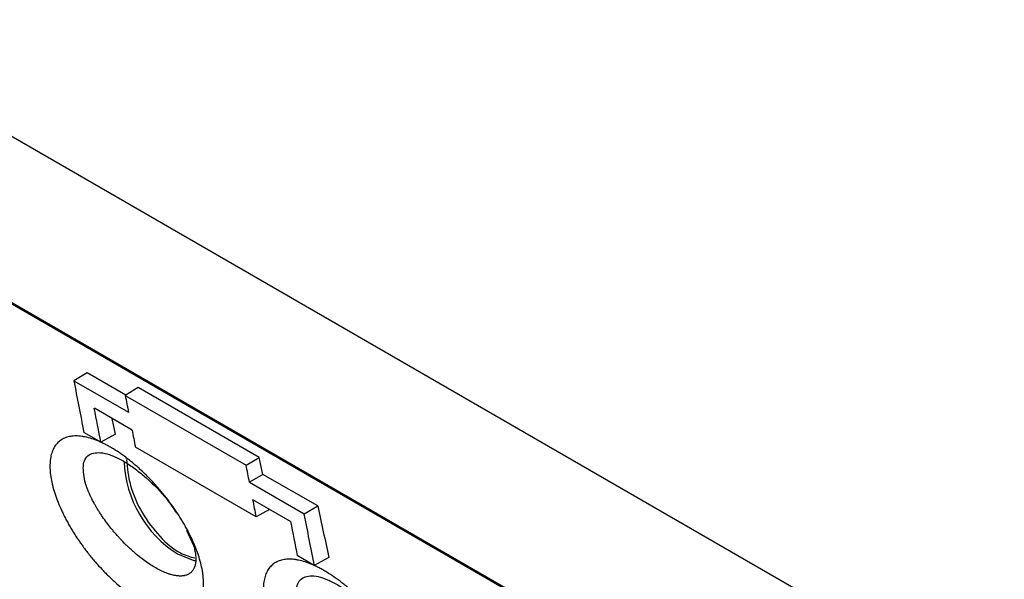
# Model space of a CAD drawing. Header units: millimetres. Extents: x -0.57 to 0.95, y -0.4 to 0.71.
# Tile 222 of 256: x 0.6675 to 0.7165, y 0.2393 to 0.2671. Entities that reach past the tile are written whole.
import ezdxf

# ---------------------------------------------------------------- set-up
doc = ezdxf.new("R2010")
doc.units = ezdxf.units.MM
doc.layers.add('FORMAT', color=7, linetype='Continuous')

msp = doc.modelspace()

# ---------------------------------------------------------------- linework, layer by layer
at = {"layer": 'FORMAT', "color": 7, "linetype": 'Continuous', "lineweight": 25}
for p, q in [((0.600951, 0.299522), (0.754079, 0.211123)), ((0.749779, 0.205335), (0.609663, 0.286222)), ((0.60972, 0.286136), (0.749836, 0.205249)), ((0.670888, 0.249565), (0.670227, 0.24917)), ((0.670227, 0.24917), (0.67295, 0.247599)), ((0.672808, 0.248456), (0.670888, 0.249565)), ((0.673429, 0.248827), (0.672783, 0.248441)), ((0.67945, 0.24535), (0.673429, 0.248827)), ((0.672783, 0.248441), (0.678793, 0.244971)), ((0.673122, 0.246719), (0.671249, 0.2478)), ((0.672298, 0.246513), (0.672131, 0.247291)), ((0.671577, 0.246111), (0.670728, 0.246601)), ((0.672298, 0.246513), (0.671577, 0.246111)), ((0.679297, 0.242405), (0.673287, 0.245875)), ((0.678793, 0.244971), (0.67945, 0.24535)), ((0.679632, 0.244517), (0.67945, 0.24535)), ((0.679632, 0.244517), (0.67896, 0.244129)), ((0.682354, 0.242945), (0.679632, 0.244517)), ((0.67896, 0.244129), (0.681682, 0.242557)), ((0.681007, 0.242167), (0.679133, 0.243249)), ((0.679958, 0.242773), (0.679297, 0.242405)), ((0.681682, 0.242557), (0.682354, 0.242945)), ((0.675838, 0.241746), (0.676179, 0.240984)), ((0.682184, 0.239988), (0.681335, 0.240478)), ((0.682904, 0.24039), (0.682184, 0.239988))]:
    msp.add_line(p, q, dxfattribs=at)
at = {"layer": 'FORMAT', "color": 7, "linetype": 'Continuous', "lineweight": 25, "flags": 128}
msp.add_lwpolyline([(0.675382, 0.240564), (0.676201, 0.240241), (0.676257, 0.24023)], dxfattribs=at)
at = {"layer": 'FORMAT', "color": 7, "linetype": 'Continuous', "lineweight": 25}
msp.add_arc((0.678439, 0.245391), 0.0057142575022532, 182.407118, 237.650832, dxfattribs=at)
for points in [[(0.6702272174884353, 0.2491702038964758), (0.6703957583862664, 0.2483149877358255), (0.6705628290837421, 0.2474585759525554), (0.6707284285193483, 0.2466009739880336)], [(0.6727830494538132, 0.248440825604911), (0.6728387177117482, 0.2481602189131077), (0.6728942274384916, 0.2478794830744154), (0.6729495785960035, 0.2475986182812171)], [(0.6715769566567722, 0.24611112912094), (0.6714681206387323, 0.2466747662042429), (0.6713586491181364, 0.2472378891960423), (0.6712485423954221, 0.2478004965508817)], [(0.6731223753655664, 0.2467187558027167), (0.6731774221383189, 0.246437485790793), (0.6732323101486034, 0.2461560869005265), (0.6732870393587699, 0.2458745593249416)], [(0.6789599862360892, 0.2441288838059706), (0.6789046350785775, 0.2444097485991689), (0.6788491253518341, 0.2446904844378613), (0.678793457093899, 0.2449710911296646)], [(0.6708049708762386, 0.2440859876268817), (0.6707954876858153, 0.2441176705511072), (0.6707865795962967, 0.2441490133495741), (0.6707782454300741, 0.2441800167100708)], [(0.6792974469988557, 0.2424048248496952), (0.6792427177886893, 0.2426863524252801), (0.6791878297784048, 0.2429677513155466), (0.6791327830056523, 0.2432490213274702)], [(0.6823543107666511, 0.2429452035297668), (0.6825390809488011, 0.2420945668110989), (0.6827223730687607, 0.2412427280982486), (0.682904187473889, 0.2403896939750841)], [(0.6821835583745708, 0.2399880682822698), (0.6820179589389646, 0.2408456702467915), (0.6818508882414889, 0.2417020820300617), (0.6816823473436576, 0.242557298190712)], [(0.6810066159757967, 0.2421672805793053), (0.6811167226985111, 0.2416046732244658), (0.681226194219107, 0.2410415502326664), (0.6813350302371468, 0.2404779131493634)], [(0.6761789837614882, 0.2409836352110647), (0.6761880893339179, 0.2409532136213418), (0.6761966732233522, 0.2409230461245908), (0.6762047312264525, 0.2408931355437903)]]:
    msp.add_open_spline(points, degree=3, dxfattribs=at)
for points, knots in [([(0.6766196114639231, 0.2397273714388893), (0.6765981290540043, 0.2398500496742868), (0.6765708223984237, 0.2399755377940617), (0.6765048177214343, 0.2402319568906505), (0.6764661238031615, 0.2403628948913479), (0.6763995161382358, 0.2405634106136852), (0.6763758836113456, 0.2406309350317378), (0.676325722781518, 0.2407673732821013), (0.6762991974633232, 0.2408362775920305), (0.6762431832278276, 0.2409755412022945), (0.6762136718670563, 0.2410459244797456), (0.6761523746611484, 0.2411864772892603), (0.6761204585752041, 0.2412569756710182), (0.6760211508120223, 0.2414686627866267), (0.6759500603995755, 0.2416104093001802), (0.6758362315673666, 0.2418237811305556), (0.6757970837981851, 0.2418950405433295), (0.675716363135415, 0.2420378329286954), (0.6756747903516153, 0.2421093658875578), (0.6755891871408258, 0.2422527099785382), (0.6755451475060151, 0.242324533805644), (0.675454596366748, 0.2424684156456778), (0.6754079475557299, 0.2425406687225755), (0.6753132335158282, 0.2426837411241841), (0.6752649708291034, 0.2427548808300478), (0.6751667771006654, 0.2428961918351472), (0.6751168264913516, 0.2429663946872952), (0.6749644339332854, 0.2431756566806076), (0.6748594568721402, 0.2433133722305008), (0.6746968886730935, 0.2435172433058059), (0.6746418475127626, 0.2435847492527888), (0.6745300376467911, 0.2437188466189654), (0.6744732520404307, 0.2437854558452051), (0.6743579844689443, 0.2439176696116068), (0.6742992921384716, 0.2439834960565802), (0.6741815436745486, 0.2441126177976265), (0.6741222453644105, 0.2441761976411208), (0.6740029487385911, 0.2443012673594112), (0.6739429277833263, 0.2443627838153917), (0.6738221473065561, 0.2444837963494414), (0.6737613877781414, 0.2445432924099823), (0.6736391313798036, 0.2446602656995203), (0.6735776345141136, 0.2447177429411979), (0.6734538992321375, 0.2448306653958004), (0.6733916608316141, 0.2448861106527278), (0.6732664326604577, 0.2449949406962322), (0.6732034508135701, 0.2450483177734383), (0.6730766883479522, 0.2451529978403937), (0.6730128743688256, 0.2452043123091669), (0.6728860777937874, 0.2453035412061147), (0.6728227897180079, 0.2453517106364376), (0.6726966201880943, 0.2454450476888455), (0.6726337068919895, 0.2454902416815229), (0.6724454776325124, 0.2456214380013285), (0.672320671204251, 0.2457030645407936), (0.6721344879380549, 0.2458167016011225), (0.6720725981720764, 0.2458531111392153), (0.6719491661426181, 0.2459229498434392), (0.6718876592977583, 0.2459563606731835), (0.6717648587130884, 0.2460202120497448), (0.671704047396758, 0.2460503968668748), (0.671583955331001, 0.2461071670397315), (0.671524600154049, 0.2461337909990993), (0.6713486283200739, 0.2462084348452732), (0.6712340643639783, 0.2462512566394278), (0.6710104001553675, 0.2463231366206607), (0.6709012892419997, 0.246352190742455), (0.6707683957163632, 0.2463797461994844), (0.6707419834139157, 0.2463848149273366), (0.6706895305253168, 0.2463940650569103), (0.6706634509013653, 0.2463982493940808), (0.6705861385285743, 0.2464094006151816), (0.6705357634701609, 0.246414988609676), (0.670437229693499, 0.2464225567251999), (0.6703890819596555, 0.2464245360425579), (0.6702949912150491, 0.2464249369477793), (0.6702490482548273, 0.246423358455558), (0.670159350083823, 0.2464166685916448), (0.6701155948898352, 0.2464115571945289), (0.6700302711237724, 0.2463978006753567), (0.6699887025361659, 0.2463891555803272), (0.6699077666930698, 0.2463683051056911), (0.669868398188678, 0.2463560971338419), (0.6697918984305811, 0.2463280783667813), (0.669754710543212, 0.2463122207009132), (0.6696834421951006, 0.2462772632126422), (0.669649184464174, 0.2462581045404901), (0.6695834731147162, 0.2462165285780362), (0.6695520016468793, 0.2461941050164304), (0.6694616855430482, 0.2461219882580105), (0.6694069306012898, 0.246067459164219), (0.6693329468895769, 0.2459760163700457), (0.6693096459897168, 0.2459439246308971), (0.6692657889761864, 0.2458764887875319), (0.6692452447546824, 0.2458411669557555), (0.6692068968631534, 0.2457671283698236), (0.6691892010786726, 0.2457285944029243), (0.6691569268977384, 0.2456490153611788), (0.6691423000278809, 0.2456078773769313), (0.6691029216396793, 0.2454805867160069), (0.6690826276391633, 0.2453904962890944), (0.6690610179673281, 0.2452476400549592), (0.6690552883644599, 0.2451987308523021), (0.6690467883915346, 0.2450983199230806), (0.6690440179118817, 0.2450468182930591), (0.6690414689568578, 0.2449411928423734), (0.6690416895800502, 0.2448870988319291), (0.66904518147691, 0.2447761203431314), (0.6690484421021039, 0.2447196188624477), (0.669062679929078, 0.2445477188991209), (0.6690780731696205, 0.2444295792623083), (0.6690992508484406, 0.244308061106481)], [0.0174466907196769, 0.0174466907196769, 0.0174466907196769, 0.0174466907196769, 0.0179683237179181, 0.0179683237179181, 0.0184899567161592, 0.0184899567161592, 0.0187507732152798, 0.0187507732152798, 0.0190115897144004, 0.0190115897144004, 0.0192724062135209, 0.0192724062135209, 0.0195332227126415, 0.0195332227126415, 0.0200548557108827, 0.0200548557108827, 0.0203156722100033, 0.0203156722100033, 0.0205764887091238, 0.0205764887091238, 0.0208373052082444, 0.0208373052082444, 0.0210981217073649, 0.0210981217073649, 0.0213589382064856, 0.0213589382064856, 0.0216197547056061, 0.0216197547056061, 0.0221413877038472, 0.0221413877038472, 0.0224022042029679, 0.0224022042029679, 0.0226630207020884, 0.0226630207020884, 0.022923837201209, 0.022923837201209, 0.0231846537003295, 0.0231846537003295, 0.0234454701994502, 0.0234454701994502, 0.0237062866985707, 0.0237062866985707, 0.0239671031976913, 0.0239671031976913, 0.0242279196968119, 0.0242279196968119, 0.0244887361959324, 0.0244887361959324, 0.024749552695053, 0.024749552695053, 0.0250103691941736, 0.0250103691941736, 0.0252711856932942, 0.0252711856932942, 0.0257928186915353, 0.0257928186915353, 0.0260536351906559, 0.0260536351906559, 0.0263144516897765, 0.0263144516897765, 0.026575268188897, 0.026575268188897, 0.0268360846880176, 0.0268360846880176, 0.0273577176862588, 0.0273577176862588, 0.0278793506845, 0.0278793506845, 0.0280097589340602, 0.0280097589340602, 0.0281401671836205, 0.0281401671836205, 0.0284009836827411, 0.0284009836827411, 0.0286618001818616, 0.0286618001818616, 0.0289226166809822, 0.0289226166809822, 0.0291834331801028, 0.0291834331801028, 0.0294442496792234, 0.0294442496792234, 0.0297050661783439, 0.0297050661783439, 0.0299658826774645, 0.0299658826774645, 0.0302266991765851, 0.0302266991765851, 0.0304875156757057, 0.0304875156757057, 0.0310091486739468, 0.0310091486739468, 0.0312699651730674, 0.0312699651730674, 0.031530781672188, 0.031530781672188, 0.0317915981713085, 0.0317915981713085, 0.0320524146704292, 0.0320524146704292, 0.0325740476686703, 0.0325740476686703, 0.0328348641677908, 0.0328348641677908, 0.0330956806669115, 0.0330956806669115, 0.033356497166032, 0.033356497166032, 0.0336173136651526, 0.0336173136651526, 0.0341389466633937, 0.0341389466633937, 0.0341389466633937, 0.0341389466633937]), ([(0.6707782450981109, 0.2441800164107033), (0.6707276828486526, 0.2444882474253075), (0.6706270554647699, 0.2451016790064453), (0.6709969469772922, 0.2455876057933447), (0.6716000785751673, 0.24562960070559), (0.6722219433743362, 0.2454244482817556), (0.672735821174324, 0.2451609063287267), (0.6732806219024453, 0.244797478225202), (0.6740105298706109, 0.2441992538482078), (0.6747744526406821, 0.2434347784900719), (0.6751804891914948, 0.2428208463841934), (0.6753282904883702, 0.242597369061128)], [0, 0, 0, 0, 0.1542091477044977, 0.3069021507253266, 0.458686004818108, 0.5350450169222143, 0.610234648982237, 0.685240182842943, 0.7617016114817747, 0.9132570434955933, 1, 1, 1, 1]), ([(0.6728439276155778, 0.2452630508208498), (0.672884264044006, 0.2448338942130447), (0.6729649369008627, 0.2439755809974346), (0.6735871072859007, 0.2425800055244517), (0.6744722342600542, 0.2413924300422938), (0.6754305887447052, 0.2405763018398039), (0.6760072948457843, 0.2404238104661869), (0.6762433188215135, 0.240361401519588)], [0, 0, 0, 0, 0.2130924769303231, 0.4261849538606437, 0.6392774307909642, 0.8523699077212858, 1, 1, 1, 1]), ([(0.6690992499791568, 0.2443080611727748), (0.6691204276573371, 0.2441865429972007), (0.6691473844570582, 0.2440616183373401), (0.6691965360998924, 0.2438690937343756), (0.6692143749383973, 0.2438040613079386), (0.6692530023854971, 0.2436722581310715), (0.6692737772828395, 0.2436055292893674), (0.6693183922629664, 0.2434701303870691), (0.6693421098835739, 0.2434018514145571), (0.6693920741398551, 0.2432648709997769), (0.6694183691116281, 0.2431960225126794), (0.6695010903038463, 0.2429885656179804), (0.6695613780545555, 0.2428489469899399), (0.6696594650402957, 0.2426376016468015), (0.6696934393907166, 0.2425668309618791), (0.6697639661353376, 0.2424246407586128), (0.6698005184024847, 0.2423532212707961), (0.6698762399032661, 0.2422097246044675), (0.6699154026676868, 0.2421376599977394), (0.6699761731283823, 0.2420290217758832), (0.6699967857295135, 0.2419926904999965), (0.670038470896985, 0.241920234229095), (0.670059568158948, 0.2418840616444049), (0.6701662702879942, 0.2417035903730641), (0.6702555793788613, 0.2415602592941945), (0.6704419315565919, 0.2412757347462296), (0.670538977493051, 0.2411345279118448), (0.670690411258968, 0.2409243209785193), (0.6707418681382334, 0.2408545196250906), (0.6708467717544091, 0.2407154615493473), (0.6709002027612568, 0.2406462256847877), (0.6710091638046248, 0.2405082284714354), (0.6710646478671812, 0.2404395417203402), (0.6711763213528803, 0.2403043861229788), (0.6712327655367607, 0.2402375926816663), (0.6714035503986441, 0.2400399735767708), (0.6715196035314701, 0.2399115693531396), (0.6716968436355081, 0.239724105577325), (0.6717564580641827, 0.2396624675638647), (0.6718767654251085, 0.2395409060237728), (0.6719374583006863, 0.239480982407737), (0.6720599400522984, 0.2393628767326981), (0.6721217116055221, 0.2393047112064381), (0.6722152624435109, 0.2392187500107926), (0.6722466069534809, 0.2391903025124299), (0.6723092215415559, 0.2391341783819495), (0.6723405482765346, 0.239106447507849), (0.6724971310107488, 0.2389695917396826), (0.6726224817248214, 0.238865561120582), (0.6728732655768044, 0.2386682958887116), (0.6729987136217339, 0.2385750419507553), (0.6732497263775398, 0.2383993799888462), (0.6733752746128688, 0.2383169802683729), (0.6736265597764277, 0.2381634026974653), (0.6737500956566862, 0.238093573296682), (0.6739929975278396, 0.2379673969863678), (0.6741123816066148, 0.2379110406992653), (0.6743470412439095, 0.2378116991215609), (0.6744623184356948, 0.2377687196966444), (0.6746037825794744, 0.2377235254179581), (0.6746319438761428, 0.2377149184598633), (0.6746880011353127, 0.2376985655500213), (0.6747159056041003, 0.2376908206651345), (0.674798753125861, 0.237669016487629), (0.6748529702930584, 0.2376563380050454), (0.6749594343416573, 0.2376346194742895), (0.6750116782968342, 0.2376255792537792), (0.6751142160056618, 0.2376110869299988), (0.6751645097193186, 0.237605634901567), (0.6752631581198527, 0.237598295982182), (0.6753115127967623, 0.2375964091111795), (0.6754062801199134, 0.2375962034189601), (0.6754526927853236, 0.2375978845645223), (0.6755435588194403, 0.2376048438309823), (0.6755880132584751, 0.2376101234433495), (0.6756531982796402, 0.2376207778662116), (0.6756747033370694, 0.2376247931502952), (0.6757170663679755, 0.2376337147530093), (0.6757379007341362, 0.2376386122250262), (0.675840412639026, 0.2376653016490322), (0.6759170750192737, 0.2376935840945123), (0.6760600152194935, 0.2377636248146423), (0.6761262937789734, 0.237805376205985), (0.6762179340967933, 0.2378780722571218), (0.6762471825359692, 0.2379039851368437), (0.6763030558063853, 0.2379592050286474), (0.6763296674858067, 0.2379884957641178), (0.6763802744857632, 0.2380505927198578), (0.6764040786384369, 0.2380831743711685), (0.6764486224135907, 0.2381511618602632), (0.6764693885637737, 0.2381866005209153), (0.6765272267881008, 0.2382971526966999), (0.6765598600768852, 0.2383765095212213), (0.6766134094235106, 0.2385463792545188), (0.6766343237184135, 0.2386369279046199), (0.6766567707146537, 0.2387811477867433), (0.6766627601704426, 0.238830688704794), (0.6766716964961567, 0.2389325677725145), (0.6766746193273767, 0.2389846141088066), (0.6766787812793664, 0.2391439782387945), (0.6766754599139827, 0.2392547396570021), (0.6766613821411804, 0.2394271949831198), (0.6766551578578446, 0.2394858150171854), (0.6766396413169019, 0.2396052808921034), (0.6766303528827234, 0.239666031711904), (0.6766196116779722, 0.239727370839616)], [0.0007544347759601, 0.0007544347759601, 0.0007544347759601, 0.0007544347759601, 0.0012760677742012, 0.0012760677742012, 0.0015368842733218, 0.0015368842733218, 0.0017977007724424, 0.0017977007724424, 0.0020585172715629, 0.0020585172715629, 0.0023193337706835, 0.0023193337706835, 0.0028409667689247, 0.0028409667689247, 0.0031017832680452, 0.0031017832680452, 0.0033625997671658, 0.0033625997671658, 0.0036234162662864, 0.0036234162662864, 0.0037538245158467, 0.0037538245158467, 0.003884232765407, 0.003884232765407, 0.0044058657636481, 0.0044058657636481, 0.0049274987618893, 0.0049274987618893, 0.0051883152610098, 0.0051883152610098, 0.0054491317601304, 0.0054491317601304, 0.005709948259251, 0.005709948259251, 0.0059707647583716, 0.0059707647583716, 0.0064923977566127, 0.0064923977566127, 0.0067532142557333, 0.0067532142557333, 0.0070140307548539, 0.0070140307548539, 0.0072748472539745, 0.0072748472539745, 0.0074052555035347, 0.0074052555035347, 0.007535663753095, 0.007535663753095, 0.0080572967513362, 0.0080572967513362, 0.0085789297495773, 0.0085789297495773, 0.0091005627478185, 0.0091005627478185, 0.0096221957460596, 0.0096221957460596, 0.0101438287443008, 0.0101438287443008, 0.0106654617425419, 0.0106654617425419, 0.0107958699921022, 0.0107958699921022, 0.0109262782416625, 0.0109262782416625, 0.0111870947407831, 0.0111870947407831, 0.0114479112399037, 0.0114479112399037, 0.0117087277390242, 0.0117087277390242, 0.0119695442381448, 0.0119695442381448, 0.0122303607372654, 0.0122303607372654, 0.012491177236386, 0.012491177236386, 0.0126215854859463, 0.0126215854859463, 0.0127519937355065, 0.0127519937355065, 0.0132736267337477, 0.0132736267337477, 0.0137952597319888, 0.0137952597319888, 0.0140560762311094, 0.0140560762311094, 0.01431689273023, 0.01431689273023, 0.0145777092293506, 0.0145777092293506, 0.0148385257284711, 0.0148385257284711, 0.0153601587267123, 0.0153601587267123, 0.0158817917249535, 0.0158817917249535, 0.0161426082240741, 0.0161426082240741, 0.0164034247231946, 0.0164034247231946, 0.0169250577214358, 0.0169250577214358, 0.0171858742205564, 0.0171858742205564, 0.0174466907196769, 0.0174466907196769, 0.0174466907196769, 0.0174466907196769]), ([(0.6762047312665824, 0.2408931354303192), (0.6762160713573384, 0.2408510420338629), (0.6762263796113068, 0.2408093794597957), (0.6762447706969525, 0.2407275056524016), (0.6762528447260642, 0.2406873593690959), (0.6762737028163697, 0.2405693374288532), (0.6762831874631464, 0.2404936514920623), (0.676290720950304, 0.240384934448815), (0.6762921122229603, 0.2403494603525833), (0.676292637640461, 0.2402800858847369), (0.6762917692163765, 0.2402463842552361), (0.6762858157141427, 0.2401483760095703), (0.6762774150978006, 0.2400869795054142), (0.6762518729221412, 0.2399720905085), (0.6762347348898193, 0.2399185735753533), (0.6762024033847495, 0.2398442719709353), (0.676190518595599, 0.2398204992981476), (0.6761645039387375, 0.2397749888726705), (0.6761503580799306, 0.2397532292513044), (0.6761198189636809, 0.2397118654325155), (0.6761035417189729, 0.2396924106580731), (0.6760689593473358, 0.2396558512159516), (0.676050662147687, 0.2396387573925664), (0.6759927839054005, 0.2395909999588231), (0.6759502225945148, 0.2395638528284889), (0.6758571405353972, 0.2395189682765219), (0.6758066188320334, 0.2395012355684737), (0.6757383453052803, 0.2394851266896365), (0.6757244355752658, 0.2394822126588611), (0.675696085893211, 0.2394769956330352), (0.6756816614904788, 0.2394746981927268), (0.6756378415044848, 0.2394687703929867), (0.6756078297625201, 0.2394660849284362), (0.6755462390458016, 0.2394632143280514), (0.6755146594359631, 0.2394630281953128), (0.6754499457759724, 0.2394651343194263), (0.6754168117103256, 0.2394674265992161), (0.6753489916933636, 0.2394744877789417), (0.6753143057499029, 0.2394792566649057), (0.6752433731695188, 0.2394912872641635), (0.6752071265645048, 0.2394985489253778), (0.6751330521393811, 0.2395155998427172), (0.6750952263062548, 0.2395253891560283), (0.6750372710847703, 0.2395420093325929), (0.6750177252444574, 0.2395478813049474), (0.6749784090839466, 0.2395602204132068), (0.6749586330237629, 0.239566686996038), (0.6748591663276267, 0.239600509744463), (0.6747777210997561, 0.2396322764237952), (0.6746111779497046, 0.2397050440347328), (0.6745260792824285, 0.2397460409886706), (0.6743522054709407, 0.2398373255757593), (0.6742634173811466, 0.2398876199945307), (0.6740820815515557, 0.2399978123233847), (0.6739911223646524, 0.2400567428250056), (0.6738085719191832, 0.2401820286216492), (0.6737169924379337, 0.2402483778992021), (0.6735332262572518, 0.2403884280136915), (0.6734410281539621, 0.2404621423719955), (0.6733254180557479, 0.2405589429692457), (0.673302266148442, 0.2405785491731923), (0.673255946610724, 0.2406182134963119), (0.6732327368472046, 0.2406383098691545), (0.6731633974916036, 0.2406990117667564), (0.6731175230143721, 0.2407400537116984), (0.6730263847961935, 0.2408233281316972), (0.6729811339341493, 0.2408655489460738), (0.6728912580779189, 0.240951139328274), (0.6728466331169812, 0.2409945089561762), (0.6727136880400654, 0.2411263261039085), (0.6726262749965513, 0.2412165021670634), (0.6724970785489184, 0.2413551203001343), (0.6724542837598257, 0.2414019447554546), (0.6723694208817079, 0.2414966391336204), (0.6723271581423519, 0.2415447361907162), (0.6722439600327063, 0.2416413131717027), (0.6722030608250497, 0.2416897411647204), (0.672122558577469, 0.241786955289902), (0.6720829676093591, 0.2418357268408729), (0.6719661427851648, 0.2419825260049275), (0.6718908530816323, 0.2420810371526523), (0.671745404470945, 0.2422793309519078), (0.671675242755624, 0.2423791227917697), (0.6715908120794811, 0.242504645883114), (0.6715740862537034, 0.2425297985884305), (0.6715409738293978, 0.2425801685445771), (0.6715245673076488, 0.2426054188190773), (0.6714760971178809, 0.2426809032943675), (0.6714447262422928, 0.2427309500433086), (0.6713837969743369, 0.2428305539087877), (0.6713542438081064, 0.2428801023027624), (0.6712969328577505, 0.2429786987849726), (0.6712691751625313, 0.2430277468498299), (0.6711885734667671, 0.2431741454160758), (0.6711383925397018, 0.2432707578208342), (0.6710684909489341, 0.2434141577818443), (0.6710460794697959, 0.243461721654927), (0.6710030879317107, 0.2435563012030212), (0.6709824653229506, 0.2436034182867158), (0.6709432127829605, 0.2436967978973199), (0.6709246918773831, 0.2437427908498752), (0.670889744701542, 0.2438335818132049), (0.6708733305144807, 0.2438783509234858), (0.6708386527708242, 0.2439779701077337), (0.670820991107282, 0.2440324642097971), (0.6708049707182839, 0.2440859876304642)], [0.0009483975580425, 0.0009483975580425, 0.0009483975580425, 0.0009483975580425, 0.001209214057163, 0.001209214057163, 0.0014700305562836, 0.0014700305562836, 0.0019916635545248, 0.0019916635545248, 0.0022524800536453, 0.0022524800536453, 0.0025132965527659, 0.0025132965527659, 0.0030349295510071, 0.0030349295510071, 0.0035565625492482, 0.0035565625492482, 0.0038173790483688, 0.0038173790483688, 0.0040781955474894, 0.0040781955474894, 0.0043390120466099, 0.0043390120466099, 0.0045998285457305, 0.0045998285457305, 0.0051214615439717, 0.0051214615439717, 0.0056430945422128, 0.0056430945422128, 0.0057735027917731, 0.0057735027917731, 0.0059039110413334, 0.0059039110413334, 0.006164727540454, 0.006164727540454, 0.0064255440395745, 0.0064255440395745, 0.0066863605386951, 0.0066863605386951, 0.0069471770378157, 0.0069471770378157, 0.0072079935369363, 0.0072079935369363, 0.0074688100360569, 0.0074688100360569, 0.0075992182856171, 0.0075992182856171, 0.0077296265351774, 0.0077296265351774, 0.0082512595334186, 0.0082512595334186, 0.0087728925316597, 0.0087728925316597, 0.0092945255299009, 0.0092945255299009, 0.009816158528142, 0.009816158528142, 0.0103377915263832, 0.0103377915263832, 0.0108594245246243, 0.0108594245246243, 0.0109898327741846, 0.0109898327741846, 0.0111202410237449, 0.0111202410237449, 0.0113810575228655, 0.0113810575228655, 0.0116418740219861, 0.0116418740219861, 0.0119026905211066, 0.0119026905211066, 0.0124243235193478, 0.0124243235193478, 0.0126851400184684, 0.0126851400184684, 0.0129459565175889, 0.0129459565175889, 0.0132067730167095, 0.0132067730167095, 0.0134675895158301, 0.0134675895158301, 0.0139892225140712, 0.0139892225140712, 0.0145108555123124, 0.0145108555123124, 0.0146412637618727, 0.0146412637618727, 0.014771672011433, 0.014771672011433, 0.0150324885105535, 0.0150324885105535, 0.0152933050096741, 0.0152933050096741, 0.0155541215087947, 0.0155541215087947, 0.0160757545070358, 0.0160757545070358, 0.0163365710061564, 0.0163365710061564, 0.016597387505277, 0.016597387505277, 0.0168582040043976, 0.0168582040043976, 0.0171190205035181, 0.0171190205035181, 0.0174466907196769, 0.0174466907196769, 0.0174466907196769, 0.0174466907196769]), ([(0.6872262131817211, 0.2336043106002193), (0.687204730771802, 0.2337269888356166), (0.6871774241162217, 0.2338524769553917), (0.6871114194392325, 0.2341088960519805), (0.6870727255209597, 0.2342398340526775), (0.6870061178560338, 0.2344403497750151), (0.6869824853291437, 0.2345078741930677), (0.6869323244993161, 0.2346443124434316), (0.6869057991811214, 0.2347132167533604), (0.6868497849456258, 0.2348524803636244), (0.6868202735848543, 0.2349228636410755), (0.6867589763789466, 0.2350634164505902), (0.6867270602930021, 0.235133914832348), (0.6866277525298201, 0.2353456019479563), (0.6865566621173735, 0.2354873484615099), (0.6864428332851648, 0.2357007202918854), (0.6864036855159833, 0.2357719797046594), (0.6863229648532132, 0.2359147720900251), (0.6862813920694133, 0.2359863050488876), (0.6861957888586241, 0.236129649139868), (0.6861517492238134, 0.2362014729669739), (0.6860611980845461, 0.2363453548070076), (0.6860145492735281, 0.2364176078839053), (0.6859198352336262, 0.2365606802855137), (0.6858715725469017, 0.2366318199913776), (0.6857733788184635, 0.236773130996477), (0.6857234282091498, 0.2368433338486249), (0.6855710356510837, 0.2370525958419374), (0.6854660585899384, 0.2371903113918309), (0.6853034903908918, 0.2373941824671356), (0.6852484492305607, 0.2374616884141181), (0.6851366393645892, 0.2375957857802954), (0.685079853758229, 0.2376623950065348), (0.6849645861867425, 0.2377946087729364), (0.6849058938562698, 0.2378604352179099), (0.6847881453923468, 0.2379895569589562), (0.6847288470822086, 0.2380531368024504), (0.6846095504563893, 0.2381782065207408), (0.6845495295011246, 0.2382397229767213), (0.6844287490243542, 0.238360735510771), (0.6843679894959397, 0.2384202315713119), (0.6842457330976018, 0.2385372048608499), (0.6841842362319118, 0.2385946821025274), (0.6840605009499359, 0.2387076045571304), (0.6839982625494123, 0.2387630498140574), (0.683873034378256, 0.2388718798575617), (0.6838100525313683, 0.2389252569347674), (0.6836832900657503, 0.2390299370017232), (0.6836194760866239, 0.2390812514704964), (0.6834926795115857, 0.2391804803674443), (0.6834293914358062, 0.2392286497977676), (0.6833032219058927, 0.2393219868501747), (0.6832403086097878, 0.2393671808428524), (0.6830520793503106, 0.239498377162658), (0.6829272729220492, 0.2395800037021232), (0.6827410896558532, 0.239693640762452), (0.6826791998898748, 0.2397300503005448), (0.6825557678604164, 0.2397998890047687), (0.6824942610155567, 0.239833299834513), (0.6823714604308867, 0.2398971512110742), (0.6823106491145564, 0.2399273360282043), (0.6821905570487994, 0.239984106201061), (0.6821312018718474, 0.2400107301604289), (0.6819552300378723, 0.2400853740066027), (0.6818406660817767, 0.2401281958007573), (0.6816170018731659, 0.2402000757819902), (0.681507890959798, 0.2402291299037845), (0.6813749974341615, 0.2402566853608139), (0.681348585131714, 0.240261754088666), (0.6812961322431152, 0.2402710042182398), (0.6812700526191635, 0.2402751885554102), (0.6811927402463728, 0.2402863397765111), (0.6811423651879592, 0.2402919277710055), (0.6810438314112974, 0.2402994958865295), (0.6809956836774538, 0.2403014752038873), (0.6809015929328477, 0.2403018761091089), (0.6808556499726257, 0.2403002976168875), (0.6807659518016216, 0.2402936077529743), (0.6807221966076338, 0.2402884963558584), (0.6806368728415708, 0.2402747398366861), (0.6805953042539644, 0.2402660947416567), (0.6805143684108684, 0.2402452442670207), (0.6804749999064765, 0.2402330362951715), (0.6803985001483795, 0.2402050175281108), (0.6803613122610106, 0.2401891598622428), (0.680290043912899, 0.2401542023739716), (0.6802557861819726, 0.2401350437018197), (0.6801900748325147, 0.2400934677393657), (0.6801586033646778, 0.2400710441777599), (0.6800682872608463, 0.2399989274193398), (0.6800135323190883, 0.2399443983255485), (0.6799395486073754, 0.2398529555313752), (0.6799162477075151, 0.2398208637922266), (0.679872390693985, 0.2397534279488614), (0.6798518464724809, 0.239718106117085), (0.6798134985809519, 0.2396440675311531), (0.6797958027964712, 0.2396055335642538), (0.6797635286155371, 0.2395259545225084), (0.6797489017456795, 0.2394848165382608), (0.6797095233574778, 0.2393575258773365), (0.6796892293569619, 0.239267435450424), (0.6796676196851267, 0.2391245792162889), (0.6796618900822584, 0.2390756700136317), (0.6796533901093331, 0.2389752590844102), (0.6796506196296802, 0.2389237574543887), (0.6796480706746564, 0.2388181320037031), (0.6796482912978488, 0.2387640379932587), (0.6796517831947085, 0.238653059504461), (0.6796550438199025, 0.2385965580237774), (0.6796692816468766, 0.2384246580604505), (0.6796846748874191, 0.238306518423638), (0.6797058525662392, 0.2381850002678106)], [0.0174466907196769, 0.0174466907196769, 0.0174466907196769, 0.0174466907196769, 0.017968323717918, 0.017968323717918, 0.0184899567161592, 0.0184899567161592, 0.0187507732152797, 0.0187507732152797, 0.0190115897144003, 0.0190115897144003, 0.0192724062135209, 0.0192724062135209, 0.0195332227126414, 0.0195332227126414, 0.0200548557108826, 0.0200548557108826, 0.0203156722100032, 0.0203156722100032, 0.0205764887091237, 0.0205764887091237, 0.0208373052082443, 0.0208373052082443, 0.0210981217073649, 0.0210981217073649, 0.0213589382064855, 0.0213589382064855, 0.0216197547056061, 0.0216197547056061, 0.0221413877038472, 0.0221413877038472, 0.0224022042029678, 0.0224022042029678, 0.0226630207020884, 0.0226630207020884, 0.022923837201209, 0.022923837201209, 0.0231846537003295, 0.0231846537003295, 0.0234454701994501, 0.0234454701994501, 0.0237062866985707, 0.0237062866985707, 0.0239671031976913, 0.0239671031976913, 0.0242279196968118, 0.0242279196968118, 0.0244887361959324, 0.0244887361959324, 0.024749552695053, 0.024749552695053, 0.0250103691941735, 0.0250103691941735, 0.0252711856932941, 0.0252711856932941, 0.0257928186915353, 0.0257928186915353, 0.0260536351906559, 0.0260536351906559, 0.0263144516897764, 0.0263144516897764, 0.026575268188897, 0.026575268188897, 0.0268360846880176, 0.0268360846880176, 0.0273577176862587, 0.0273577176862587, 0.0278793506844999, 0.0278793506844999, 0.0280097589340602, 0.0280097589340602, 0.0281401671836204, 0.0281401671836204, 0.028400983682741, 0.028400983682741, 0.0286618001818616, 0.0286618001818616, 0.0289226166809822, 0.0289226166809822, 0.0291834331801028, 0.0291834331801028, 0.0294442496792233, 0.0294442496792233, 0.0297050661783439, 0.0297050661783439, 0.0299658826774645, 0.0299658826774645, 0.0302266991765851, 0.0302266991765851, 0.0304875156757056, 0.0304875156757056, 0.0310091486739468, 0.0310091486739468, 0.0312699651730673, 0.0312699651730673, 0.0315307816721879, 0.0315307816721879, 0.0317915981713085, 0.0317915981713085, 0.0320524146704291, 0.0320524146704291, 0.0325740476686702, 0.0325740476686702, 0.0328348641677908, 0.0328348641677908, 0.0330956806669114, 0.0330956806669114, 0.033356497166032, 0.033356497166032, 0.0336173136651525, 0.0336173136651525, 0.0341389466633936, 0.0341389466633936, 0.0341389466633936, 0.0341389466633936]), ([(0.6813848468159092, 0.238056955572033), (0.6813342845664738, 0.2383651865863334), (0.6812336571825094, 0.2389786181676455), (0.6816035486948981, 0.239464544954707), (0.6822066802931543, 0.2395065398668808), (0.6828285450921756, 0.2393013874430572), (0.6833424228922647, 0.2390378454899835), (0.6838872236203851, 0.2386744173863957), (0.6846171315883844, 0.238076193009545), (0.6853810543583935, 0.2373117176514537), (0.6857870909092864, 0.2366977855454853), (0.6859348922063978, 0.2364743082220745)], [0, 0, 0, 0, 0.1542091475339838, 0.3069021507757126, 0.4586860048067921, 0.5350450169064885, 0.6102346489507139, 0.6852401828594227, 0.7617016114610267, 0.913257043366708, 1, 1, 1, 1])]:
    msp.add_open_spline(points, degree=3, knots=knots, dxfattribs=at)

doc.saveas('drawing.dxf')
